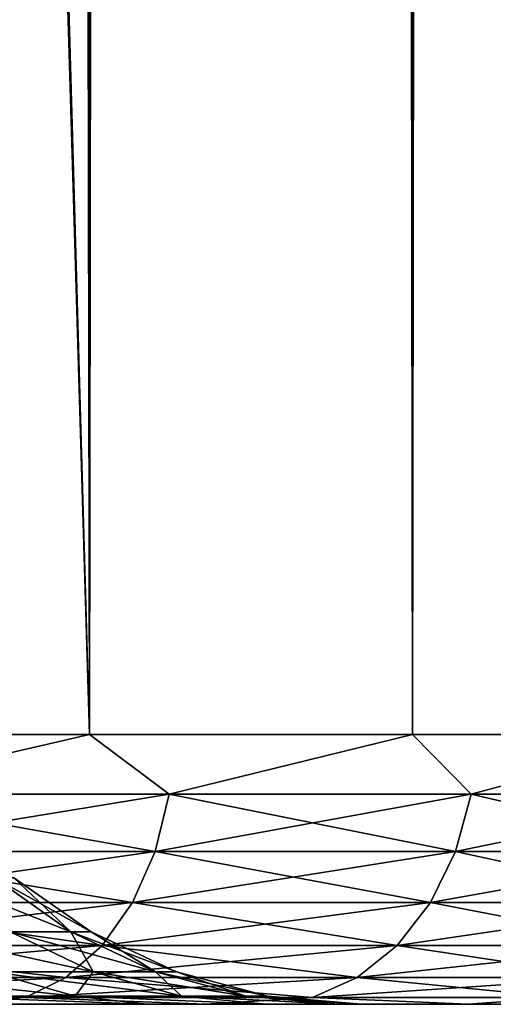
# Model space of a CAD drawing. Extents: x -265 to 265, y 0 to 747.
# Tile 23 of 256: x -239.96 to -238.21, y 0 to 3.65. Entities that reach past the tile are written whole.
import ezdxf

# ---------------------------------------------------------------- set-up
doc = ezdxf.new("R2010")
doc.units = 0
doc.header["$LTSCALE"] = 65.185185
for name, color, linetype in [('49', 7, 'CONTINUOUS'), ('51', 7, 'CONTINUOUS'), ('52', 7, 'CONTINUOUS'), ('53', 7, 'CONTINUOUS'), ('54', 7, 'CONTINUOUS'), ('78', 7, 'CONTINUOUS'), ('79', 7, 'CONTINUOUS')]:
    doc.layers.add(name, color=color, linetype=linetype)

msp = doc.modelspace()

# ---------------------------------------------------------------- linework, layer by layer
at = {"layer": '49', "color": 7, "linetype": 'CONTINUOUS'}
for points in [[(-239.2754, 0, 8.999), (-240.3926, 0, 10.1832), (-239.4935, 0, 4.1598), (-239.2754, 0, 8.999)], [(-239.4935, 0, 4.1598), (-240.3926, 0, 10.1832), (-240.0977, 0, 5.4438), (-239.4935, 0, 4.1598)], [(-240.3926, 0, -10.1832), (-239.2754, 0, -8.999), (-240.0977, 0, -5.4438), (-240.3926, 0, -10.1832)], [(-240.0977, 0, -5.4438), (-239.2754, 0, -8.999), (-239.4935, 0, -4.1598), (-240.0977, 0, -5.4438)], [(-239.055, 0, 2.8101), (-239.2754, 0, 8.999), (-239.4935, 0, 4.1598), (-239.055, 0, 2.8101)], [(-239.4935, 0, -4.1598), (-239.2754, 0, -8.999), (-239.055, 0, -2.8101), (-239.4935, 0, -4.1598)], [(-238.3032, 0, 7.6931), (-239.2754, 0, 8.999), (-238.7891, 0, 1.4162), (-238.3032, 0, 7.6931)], [(-238.7891, 0, 1.4162), (-239.2754, 0, 8.999), (-239.055, 0, 2.8101), (-238.7891, 0, 1.4162)], [(-239.2754, 0, -8.999), (-238.3032, 0, -7.6931), (-239.055, 0, -2.8101), (-239.2754, 0, -8.999)], [(-239.055, 0, -2.8101), (-238.3032, 0, -7.6931), (-238.7891, 0, -1.4162), (-239.055, 0, -2.8101)], [(-238.7, 0), (-238.3032, 0, 7.6931), (-238.7891, 0, 1.4162), (-238.7, 0)], [(-238.7891, 0, -1.4162), (-238.3032, 0, -7.6931), (-238.7, 0), (-238.7891, 0, -1.4162)], [(-238.3032, 0, -7.6931), (-238.3032, 0, 7.6931), (-238.7, 0), (-238.3032, 0, -7.6931)], [(-237.4891, 0, 6.2831), (-238.3032, 0, 7.6931), (-237.4891, 0, -6.2831), (-237.4891, 0, 6.2831)], [(-237.4891, 0, -6.2831), (-238.3032, 0, 7.6931), (-238.3032, 0, -7.6931), (-237.4891, 0, -6.2831)]]:
    msp.add_3dface(points, dxfattribs=at)
at = {"layer": '51', "color": 7, "linetype": 'CONTINUOUS'}
for points in [[(-241.0426, 1, 12.0318), (-239.7064, 1, 10.9106), (-241.0426, 739, 12.0318), (-241.0426, 1, 12.0318)], [(-241.0426, 739, 12.0318), (-239.7064, 1, 10.9106), (-239.7064, 739, 10.9106), (-241.0426, 739, 12.0318)], [(-239.7064, 1, 10.9106), (-238.5093, 1, 9.6418), (-239.7064, 739, 10.9106), (-239.7064, 1, 10.9106)], [(-239.7064, 739, 10.9106), (-238.5093, 1, 9.6418), (-238.5093, 739, 9.6418), (-239.7064, 739, 10.9106)], [(-238.5093, 1, 9.6418), (-237.4677, 1, 8.2426), (-238.5093, 739, 9.6418), (-238.5093, 1, 9.6418)], [(-238.5093, 739, 9.6418), (-237.4677, 1, 8.2426), (-237.4677, 739, 8.2426), (-238.5093, 739, 9.6418)]]:
    msp.add_3dface(points, dxfattribs=at)
at = {"layer": '52', "color": 7, "linetype": 'CONTINUOUS'}
for points in [[(-239.7064, 739, -10.9106), (-239.7064, 1, -10.9106), (-240.261, 20.4621, -11.4084), (-239.7064, 739, -10.9106)], [(-238.5093, 1, -9.6418), (-239.7064, 1, -10.9106), (-238.5093, 739, -9.6418), (-238.5093, 1, -9.6418)], [(-238.5093, 739, -9.6418), (-239.7064, 1, -10.9106), (-239.7064, 739, -10.9106), (-238.5093, 739, -9.6418)], [(-237.4677, 1, -8.2426), (-238.5093, 1, -9.6418), (-237.4677, 739, -8.2426), (-237.4677, 1, -8.2426)], [(-237.4677, 739, -8.2426), (-238.5093, 1, -9.6418), (-238.5093, 739, -9.6418), (-237.4677, 739, -8.2426)], [(-240.261, 19.538, -11.4084), (-240.261, 20.4621, -11.4084), (-239.7064, 1, -10.9106), (-240.261, 19.538, -11.4084)], [(-239.7064, 1, -10.9106), (-241.0426, 1, -12.0318), (-240.261, 19.538, -11.4084), (-239.7064, 1, -10.9106)]]:
    msp.add_3dface(points, dxfattribs=at)
at = {"layer": '53', "color": 7, "linetype": 'CONTINUOUS'}
for points in [[(-239.7064, 1, 10.9106), (-241.0426, 1, 12.0318), (-240.6631, 0.7786, 11.7081), (-239.7064, 1, 10.9106)], [(-239.7064, 1, 10.9106), (-240.6631, 0.7786, 11.7081), (-239.411, 0.7786, 10.589), (-239.7064, 1, 10.9106)], [(-238.5093, 1, 9.6418), (-239.7064, 1, 10.9106), (-239.411, 0.7786, 10.589), (-238.5093, 1, 9.6418)], [(-238.5093, 1, 9.6418), (-239.411, 0.7786, 10.589), (-238.2919, 0.7786, 9.3369), (-238.5093, 1, 9.6418)], [(-237.4677, 1, 8.2426), (-238.5093, 1, 9.6418), (-238.2919, 0.7786, 9.3369), (-237.4677, 1, 8.2426)], [(-237.4677, 1, 8.2426), (-238.2919, 0.7786, 9.3369), (-237.3202, 0.7786, 7.9673), (-237.4677, 1, 8.2426)], [(-240.7092, 0.5669, 11.6504), (-239.4631, 0.5669, 10.5369), (-240.6631, 0.7786, 11.7081), (-240.7092, 0.5669, 11.6504)], [(-240.6631, 0.7786, 11.7081), (-239.4631, 0.5669, 10.5369), (-239.411, 0.7786, 10.589), (-240.6631, 0.7786, 11.7081)], [(-239.4631, 0.5669, 10.5369), (-238.3496, 0.5669, 9.2908), (-239.411, 0.7786, 10.589), (-239.4631, 0.5669, 10.5369)], [(-239.411, 0.7786, 10.589), (-238.3496, 0.5669, 9.2908), (-238.2919, 0.7786, 9.3369), (-239.411, 0.7786, 10.589)], [(-238.3496, 0.5669, 9.2908), (-237.3827, 0.5669, 7.928), (-238.2919, 0.7786, 9.3369), (-238.3496, 0.5669, 9.2908)], [(-238.2919, 0.7786, 9.3369), (-237.3827, 0.5669, 7.928), (-237.3202, 0.7786, 7.9673), (-238.2919, 0.7786, 9.3369)], [(-240.7834, 0.377, 11.5572), (-239.5474, 0.377, 10.4526), (-240.7092, 0.5669, 11.6504), (-240.7834, 0.377, 11.5572)], [(-240.7092, 0.5669, 11.6504), (-239.5474, 0.377, 10.4526), (-239.4631, 0.5669, 10.5369), (-240.7092, 0.5669, 11.6504)], [(-239.5474, 0.377, 10.4526), (-238.4428, 0.377, 9.2166), (-239.4631, 0.5669, 10.5369), (-239.5474, 0.377, 10.4526)], [(-239.4631, 0.5669, 10.5369), (-238.4428, 0.377, 9.2166), (-238.3496, 0.5669, 9.2908), (-239.4631, 0.5669, 10.5369)], [(-238.4428, 0.377, 9.2166), (-237.4835, 0.377, 7.8646), (-238.3496, 0.5669, 9.2908), (-238.4428, 0.377, 9.2166)], [(-238.3496, 0.5669, 9.2908), (-237.4835, 0.377, 7.8646), (-237.3827, 0.5669, 7.928), (-238.3496, 0.5669, 9.2908)], [(-240.8822, 0.2184, 11.4334), (-239.6594, 0.2184, 10.3406), (-240.7834, 0.377, 11.5572), (-240.8822, 0.2184, 11.4334)], [(-240.7834, 0.377, 11.5572), (-239.6594, 0.2184, 10.3406), (-239.5474, 0.377, 10.4526), (-240.7834, 0.377, 11.5572)], [(-239.6594, 0.2184, 10.3406), (-238.5666, 0.2184, 9.1178), (-239.5474, 0.377, 10.4526), (-239.6594, 0.2184, 10.3406)], [(-239.5474, 0.377, 10.4526), (-238.5666, 0.2184, 9.1178), (-238.4428, 0.377, 9.2166), (-239.5474, 0.377, 10.4526)], [(-238.5666, 0.2184, 9.1178), (-237.6176, 0.2184, 7.7804), (-238.4428, 0.377, 9.2166), (-238.5666, 0.2184, 9.1178)], [(-238.4428, 0.377, 9.2166), (-237.6176, 0.2184, 7.7804), (-237.4835, 0.377, 7.8646), (-238.4428, 0.377, 9.2166)], [(-241.0005, 0.0991, 11.285), (-239.7936, 0.0991, 10.2064), (-240.8822, 0.2184, 11.4334), (-241.0005, 0.0991, 11.285)], [(-240.8822, 0.2184, 11.4334), (-239.7936, 0.0991, 10.2064), (-239.6594, 0.2184, 10.3406), (-240.8822, 0.2184, 11.4334)], [(-239.7936, 0.0991, 10.2064), (-238.715, 0.0991, 8.9995), (-239.6594, 0.2184, 10.3406), (-239.7936, 0.0991, 10.2064)], [(-239.6594, 0.2184, 10.3406), (-238.715, 0.0991, 8.9995), (-238.5666, 0.2184, 9.1178), (-239.6594, 0.2184, 10.3406)], [(-238.715, 0.0991, 8.9995), (-237.7783, 0.0991, 7.6794), (-238.5666, 0.2184, 9.1178), (-238.715, 0.0991, 8.9995)], [(-238.5666, 0.2184, 9.1178), (-237.7783, 0.0991, 7.6794), (-237.6176, 0.2184, 7.7804), (-238.5666, 0.2184, 9.1178)], [(-241.1324, 0.0251, 11.1196), (-239.9432, 0.0251, 10.0568), (-241.0005, 0.0991, 11.285), (-241.1324, 0.0251, 11.1196)], [(-241.0005, 0.0991, 11.285), (-239.9432, 0.0251, 10.0568), (-239.7936, 0.0991, 10.2064), (-241.0005, 0.0991, 11.285)], [(-239.9432, 0.0251, 10.0568), (-238.8804, 0.0251, 8.8676), (-239.7936, 0.0991, 10.2064), (-239.9432, 0.0251, 10.0568)], [(-239.7936, 0.0991, 10.2064), (-238.8804, 0.0251, 8.8676), (-238.715, 0.0991, 8.9995), (-239.7936, 0.0991, 10.2064)], [(-238.8804, 0.0251, 8.8676), (-237.9574, 0.0251, 7.5668), (-238.715, 0.0991, 8.9995), (-238.8804, 0.0251, 8.8676)], [(-238.715, 0.0991, 8.9995), (-237.9574, 0.0251, 7.5668), (-237.7783, 0.0991, 7.6794), (-238.715, 0.0991, 8.9995)], [(-241.1324, 0.0251, 11.1196), (-240.3926, 0, 10.1832), (-239.9432, 0.0251, 10.0568), (-241.1324, 0.0251, 11.1196)], [(-240.3926, 0, 10.1832), (-239.2754, 0, 8.999), (-239.9432, 0.0251, 10.0568), (-240.3926, 0, 10.1832)], [(-239.9432, 0.0251, 10.0568), (-239.2754, 0, 8.999), (-238.8804, 0.0251, 8.8676), (-239.9432, 0.0251, 10.0568)], [(-239.2754, 0, 8.999), (-238.3032, 0, 7.6931), (-238.8804, 0.0251, 8.8676), (-239.2754, 0, 8.999)], [(-238.8804, 0.0251, 8.8676), (-238.3032, 0, 7.6931), (-237.9574, 0.0251, 7.5668), (-238.8804, 0.0251, 8.8676)], [(-238.3032, 0, 7.6931), (-237.4891, 0, 6.2831), (-237.9574, 0.0251, 7.5668), (-238.3032, 0, 7.6931)]]:
    msp.add_3dface(points, dxfattribs=at)
at = {"layer": '54', "color": 7, "linetype": 'CONTINUOUS'}
for points in [[(-241.0426, 1, -12.0318), (-239.7064, 1, -10.9106), (-240.6631, 0.7786, -11.7081), (-241.0426, 1, -12.0318)], [(-239.7064, 1, -10.9106), (-239.411, 0.7786, -10.589), (-240.6631, 0.7786, -11.7081), (-239.7064, 1, -10.9106)], [(-239.7064, 1, -10.9106), (-238.5093, 1, -9.6418), (-239.411, 0.7786, -10.589), (-239.7064, 1, -10.9106)], [(-238.5093, 1, -9.6418), (-238.2919, 0.7786, -9.3369), (-239.411, 0.7786, -10.589), (-238.5093, 1, -9.6418)], [(-238.5093, 1, -9.6418), (-237.4677, 1, -8.2426), (-238.2919, 0.7786, -9.3369), (-238.5093, 1, -9.6418)], [(-237.4677, 1, -8.2426), (-237.3202, 0.7786, -7.9673), (-238.2919, 0.7786, -9.3369), (-237.4677, 1, -8.2426)], [(-239.4631, 0.5669, -10.5369), (-240.7092, 0.5669, -11.6504), (-239.411, 0.7786, -10.589), (-239.4631, 0.5669, -10.5369)], [(-239.411, 0.7786, -10.589), (-240.7092, 0.5669, -11.6504), (-240.6631, 0.7786, -11.7081), (-239.411, 0.7786, -10.589)], [(-238.3496, 0.5669, -9.2908), (-239.4631, 0.5669, -10.5369), (-238.2919, 0.7786, -9.3369), (-238.3496, 0.5669, -9.2908)], [(-238.2919, 0.7786, -9.3369), (-239.4631, 0.5669, -10.5369), (-239.411, 0.7786, -10.589), (-238.2919, 0.7786, -9.3369)], [(-237.3827, 0.5669, -7.928), (-238.3496, 0.5669, -9.2908), (-237.3202, 0.7786, -7.9673), (-237.3827, 0.5669, -7.928)], [(-237.3202, 0.7786, -7.9673), (-238.3496, 0.5669, -9.2908), (-238.2919, 0.7786, -9.3369), (-237.3202, 0.7786, -7.9673)], [(-239.5474, 0.377, -10.4526), (-240.7834, 0.377, -11.5572), (-239.4631, 0.5669, -10.5369), (-239.5474, 0.377, -10.4526)], [(-239.4631, 0.5669, -10.5369), (-240.7834, 0.377, -11.5572), (-240.7092, 0.5669, -11.6504), (-239.4631, 0.5669, -10.5369)], [(-238.4428, 0.377, -9.2166), (-239.5474, 0.377, -10.4526), (-238.3496, 0.5669, -9.2908), (-238.4428, 0.377, -9.2166)], [(-238.3496, 0.5669, -9.2908), (-239.5474, 0.377, -10.4526), (-239.4631, 0.5669, -10.5369), (-238.3496, 0.5669, -9.2908)], [(-237.4835, 0.377, -7.8646), (-238.4428, 0.377, -9.2166), (-237.3827, 0.5669, -7.928), (-237.4835, 0.377, -7.8646)], [(-237.3827, 0.5669, -7.928), (-238.4428, 0.377, -9.2166), (-238.3496, 0.5669, -9.2908), (-237.3827, 0.5669, -7.928)], [(-239.6594, 0.2184, -10.3406), (-240.8822, 0.2184, -11.4334), (-239.5474, 0.377, -10.4526), (-239.6594, 0.2184, -10.3406)], [(-239.5474, 0.377, -10.4526), (-240.8822, 0.2184, -11.4334), (-240.7834, 0.377, -11.5572), (-239.5474, 0.377, -10.4526)], [(-238.5666, 0.2184, -9.1178), (-239.6594, 0.2184, -10.3406), (-238.4428, 0.377, -9.2166), (-238.5666, 0.2184, -9.1178)], [(-238.4428, 0.377, -9.2166), (-239.6594, 0.2184, -10.3406), (-239.5474, 0.377, -10.4526), (-238.4428, 0.377, -9.2166)], [(-237.6176, 0.2184, -7.7804), (-238.5666, 0.2184, -9.1178), (-237.4835, 0.377, -7.8646), (-237.6176, 0.2184, -7.7804)], [(-237.4835, 0.377, -7.8646), (-238.5666, 0.2184, -9.1178), (-238.4428, 0.377, -9.2166), (-237.4835, 0.377, -7.8646)], [(-239.7936, 0.0991, -10.2064), (-241.0005, 0.0991, -11.285), (-239.6594, 0.2184, -10.3406), (-239.7936, 0.0991, -10.2064)], [(-239.6594, 0.2184, -10.3406), (-241.0005, 0.0991, -11.285), (-240.8822, 0.2184, -11.4334), (-239.6594, 0.2184, -10.3406)], [(-238.715, 0.0991, -8.9995), (-239.7936, 0.0991, -10.2064), (-238.5666, 0.2184, -9.1178), (-238.715, 0.0991, -8.9995)], [(-238.5666, 0.2184, -9.1178), (-239.7936, 0.0991, -10.2064), (-239.6594, 0.2184, -10.3406), (-238.5666, 0.2184, -9.1178)], [(-237.7783, 0.0991, -7.6794), (-238.715, 0.0991, -8.9995), (-237.6176, 0.2184, -7.7804), (-237.7783, 0.0991, -7.6794)], [(-237.6176, 0.2184, -7.7804), (-238.715, 0.0991, -8.9995), (-238.5666, 0.2184, -9.1178), (-237.6176, 0.2184, -7.7804)], [(-239.9432, 0.0251, -10.0568), (-241.1324, 0.0251, -11.1196), (-239.7936, 0.0991, -10.2064), (-239.9432, 0.0251, -10.0568)], [(-239.7936, 0.0991, -10.2064), (-241.1324, 0.0251, -11.1196), (-241.0005, 0.0991, -11.285), (-239.7936, 0.0991, -10.2064)], [(-238.8804, 0.0251, -8.8676), (-239.9432, 0.0251, -10.0568), (-238.715, 0.0991, -8.9995), (-238.8804, 0.0251, -8.8676)], [(-238.715, 0.0991, -8.9995), (-239.9432, 0.0251, -10.0568), (-239.7936, 0.0991, -10.2064), (-238.715, 0.0991, -8.9995)], [(-237.9574, 0.0251, -7.5668), (-238.8804, 0.0251, -8.8676), (-237.7783, 0.0991, -7.6794), (-237.9574, 0.0251, -7.5668)], [(-237.7783, 0.0991, -7.6794), (-238.8804, 0.0251, -8.8676), (-238.715, 0.0991, -8.9995), (-237.7783, 0.0991, -7.6794)], [(-239.9432, 0.0251, -10.0568), (-240.3926, 0, -10.1832), (-241.1324, 0.0251, -11.1196), (-239.9432, 0.0251, -10.0568)], [(-239.2754, 0, -8.999), (-240.3926, 0, -10.1832), (-239.9432, 0.0251, -10.0568), (-239.2754, 0, -8.999)], [(-238.8804, 0.0251, -8.8676), (-239.2754, 0, -8.999), (-239.9432, 0.0251, -10.0568), (-238.8804, 0.0251, -8.8676)], [(-238.3032, 0, -7.6931), (-239.2754, 0, -8.999), (-238.8804, 0.0251, -8.8676), (-238.3032, 0, -7.6931)], [(-237.9574, 0.0251, -7.5668), (-238.3032, 0, -7.6931), (-238.8804, 0.0251, -8.8676), (-237.9574, 0.0251, -7.5668)], [(-237.4891, 0, -6.2831), (-238.3032, 0, -7.6931), (-237.9574, 0.0251, -7.5668), (-237.4891, 0, -6.2831)]]:
    msp.add_3dface(points, dxfattribs=at)
at = {"layer": '78', "color": 7, "linetype": 'CONTINUOUS'}
for points in [[(-239.9999, 0.2683, -2.4648), (-239.7757, 0.2683, -1.2415), (-240.2774, 0.4686, -2.3964), (-239.9999, 0.2683, -2.4648)], [(-240.2774, 0.4686, -2.3964), (-239.7757, 0.2683, -1.2415), (-240.0594, 0.4686, -1.207), (-240.2774, 0.4686, -2.3964)], [(-239.7757, 0.2683, -1.2415), (-239.7006, 0.2683), (-240.0594, 0.4686, -1.207), (-239.7757, 0.2683, -1.2415)], [(-240.0594, 0.4686, -1.207), (-239.7006, 0.2683), (-239.9864, 0.4686), (-240.0594, 0.4686, -1.207)], [(-240.0742, 0.1207, -3.7644), (-239.6928, 0.1207, -2.5405), (-240.3699, 0.2683, -3.6522), (-240.0742, 0.1207, -3.7644)], [(-240.3699, 0.2683, -3.6522), (-239.6928, 0.1207, -2.5405), (-239.9999, 0.2683, -2.4648), (-240.3699, 0.2683, -3.6522)], [(-239.6928, 0.1207, -2.5405), (-239.4618, 0.1207, -1.2796), (-239.9999, 0.2683, -2.4648), (-239.6928, 0.1207, -2.5405)], [(-239.9999, 0.2683, -2.4648), (-239.4618, 0.1207, -1.2796), (-239.7757, 0.2683, -1.2415), (-239.9999, 0.2683, -2.4648)], [(-239.4618, 0.1207, -1.2796), (-239.3844, 0.1207), (-239.7757, 0.2683, -1.2415), (-239.4618, 0.1207, -1.2796)], [(-239.7757, 0.2683, -1.2415), (-239.3844, 0.1207), (-239.7006, 0.2683), (-239.7757, 0.2683, -1.2415)], [(-240.3019, 0.0304, -5.09), (-239.759, 0.0304, -3.8839), (-240.6003, 0.1207, -4.9333), (-240.3019, 0.0304, -5.09)], [(-240.6003, 0.1207, -4.9333), (-239.759, 0.0304, -3.8839), (-240.0742, 0.1207, -3.7644), (-240.6003, 0.1207, -4.9333)], [(-239.759, 0.0304, -3.8839), (-239.3656, 0.0304, -2.6212), (-240.0742, 0.1207, -3.7644), (-239.759, 0.0304, -3.8839)], [(-240.0742, 0.1207, -3.7644), (-239.3656, 0.0304, -2.6212), (-239.6928, 0.1207, -2.5405), (-240.0742, 0.1207, -3.7644)], [(-239.3656, 0.0304, -2.6212), (-239.1272, 0.0304, -1.3202), (-239.6928, 0.1207, -2.5405), (-239.3656, 0.0304, -2.6212)], [(-239.6928, 0.1207, -2.5405), (-239.1272, 0.0304, -1.3202), (-239.4618, 0.1207, -1.2796), (-239.6928, 0.1207, -2.5405)], [(-239.1272, 0.0304, -1.3202), (-239.0473, 0.0304), (-239.4618, 0.1207, -1.2796), (-239.1272, 0.0304, -1.3202)], [(-239.4618, 0.1207, -1.2796), (-239.0473, 0.0304), (-239.3844, 0.1207), (-239.4618, 0.1207, -1.2796)], [(-240.0977, 0, -5.4438), (-239.4935, 0, -4.1598), (-240.3019, 0.0304, -5.09), (-240.0977, 0, -5.4438)], [(-240.3019, 0.0304, -5.09), (-239.4935, 0, -4.1598), (-239.759, 0.0304, -3.8839), (-240.3019, 0.0304, -5.09)], [(-239.4935, 0, -4.1598), (-239.055, 0, -2.8101), (-239.759, 0.0304, -3.8839), (-239.4935, 0, -4.1598)], [(-239.759, 0.0304, -3.8839), (-239.055, 0, -2.8101), (-239.3656, 0.0304, -2.6212), (-239.759, 0.0304, -3.8839)], [(-239.055, 0, -2.8101), (-238.7891, 0, -1.4162), (-239.3656, 0.0304, -2.6212), (-239.055, 0, -2.8101)], [(-239.3656, 0.0304, -2.6212), (-238.7891, 0, -1.4162), (-239.1272, 0.0304, -1.3202), (-239.3656, 0.0304, -2.6212)], [(-238.7891, 0, -1.4162), (-238.7, 0), (-239.1272, 0.0304, -1.3202), (-238.7891, 0, -1.4162)], [(-239.1272, 0.0304, -1.3202), (-238.7, 0), (-239.0473, 0.0304), (-239.1272, 0.0304, -1.3202)]]:
    msp.add_3dface(points, dxfattribs=at)
at = {"layer": '79', "color": 7, "linetype": 'CONTINUOUS'}
for points in [[(-239.9864, 0.4686), (-239.7757, 0.2683, 1.2415), (-240.0594, 0.4686, 1.207), (-239.9864, 0.4686)], [(-239.7757, 0.2683, 1.2415), (-239.9999, 0.2683, 2.4648), (-240.0594, 0.4686, 1.207), (-239.7757, 0.2683, 1.2415)], [(-239.9864, 0.4686), (-239.7006, 0.2683), (-239.7757, 0.2683, 1.2415), (-239.9864, 0.4686)], [(-239.6928, 0.1207, 2.5405), (-240.0742, 0.1207, 3.7644), (-239.9999, 0.2683, 2.4648), (-239.6928, 0.1207, 2.5405)], [(-239.7757, 0.2683, 1.2415), (-239.6928, 0.1207, 2.5405), (-239.9999, 0.2683, 2.4648), (-239.7757, 0.2683, 1.2415)], [(-239.7006, 0.2683), (-239.4618, 0.1207, 1.2796), (-239.7757, 0.2683, 1.2415), (-239.7006, 0.2683)], [(-239.4618, 0.1207, 1.2796), (-239.6928, 0.1207, 2.5405), (-239.7757, 0.2683, 1.2415), (-239.4618, 0.1207, 1.2796)], [(-239.7006, 0.2683), (-239.3844, 0.1207), (-239.4618, 0.1207, 1.2796), (-239.7006, 0.2683)], [(-239.759, 0.0304, 3.8839), (-240.3019, 0.0304, 5.09), (-240.0742, 0.1207, 3.7644), (-239.759, 0.0304, 3.8839)], [(-239.6928, 0.1207, 2.5405), (-239.759, 0.0304, 3.8839), (-240.0742, 0.1207, 3.7644), (-239.6928, 0.1207, 2.5405)], [(-239.3656, 0.0304, 2.6212), (-239.759, 0.0304, 3.8839), (-239.6928, 0.1207, 2.5405), (-239.3656, 0.0304, 2.6212)], [(-239.4618, 0.1207, 1.2796), (-239.3656, 0.0304, 2.6212), (-239.6928, 0.1207, 2.5405), (-239.4618, 0.1207, 1.2796)], [(-239.3844, 0.1207), (-239.1272, 0.0304, 1.3202), (-239.4618, 0.1207, 1.2796), (-239.3844, 0.1207)], [(-239.1272, 0.0304, 1.3202), (-239.3656, 0.0304, 2.6212), (-239.4618, 0.1207, 1.2796), (-239.1272, 0.0304, 1.3202)], [(-239.3844, 0.1207), (-239.0473, 0.0304), (-239.1272, 0.0304, 1.3202), (-239.3844, 0.1207)], [(-239.4935, 0, 4.1598), (-240.0977, 0, 5.4438), (-240.3019, 0.0304, 5.09), (-239.4935, 0, 4.1598)], [(-239.759, 0.0304, 3.8839), (-239.4935, 0, 4.1598), (-240.3019, 0.0304, 5.09), (-239.759, 0.0304, 3.8839)], [(-239.055, 0, 2.8101), (-239.4935, 0, 4.1598), (-239.759, 0.0304, 3.8839), (-239.055, 0, 2.8101)], [(-239.3656, 0.0304, 2.6212), (-239.055, 0, 2.8101), (-239.759, 0.0304, 3.8839), (-239.3656, 0.0304, 2.6212)], [(-238.7891, 0, 1.4162), (-239.055, 0, 2.8101), (-239.3656, 0.0304, 2.6212), (-238.7891, 0, 1.4162)], [(-239.1272, 0.0304, 1.3202), (-238.7891, 0, 1.4162), (-239.3656, 0.0304, 2.6212), (-239.1272, 0.0304, 1.3202)], [(-239.0473, 0.0304), (-238.7891, 0, 1.4162), (-239.1272, 0.0304, 1.3202), (-239.0473, 0.0304)], [(-238.7, 0), (-238.7891, 0, 1.4162), (-239.0473, 0.0304), (-238.7, 0)]]:
    msp.add_3dface(points, dxfattribs=at)

doc.saveas('drawing.dxf')
